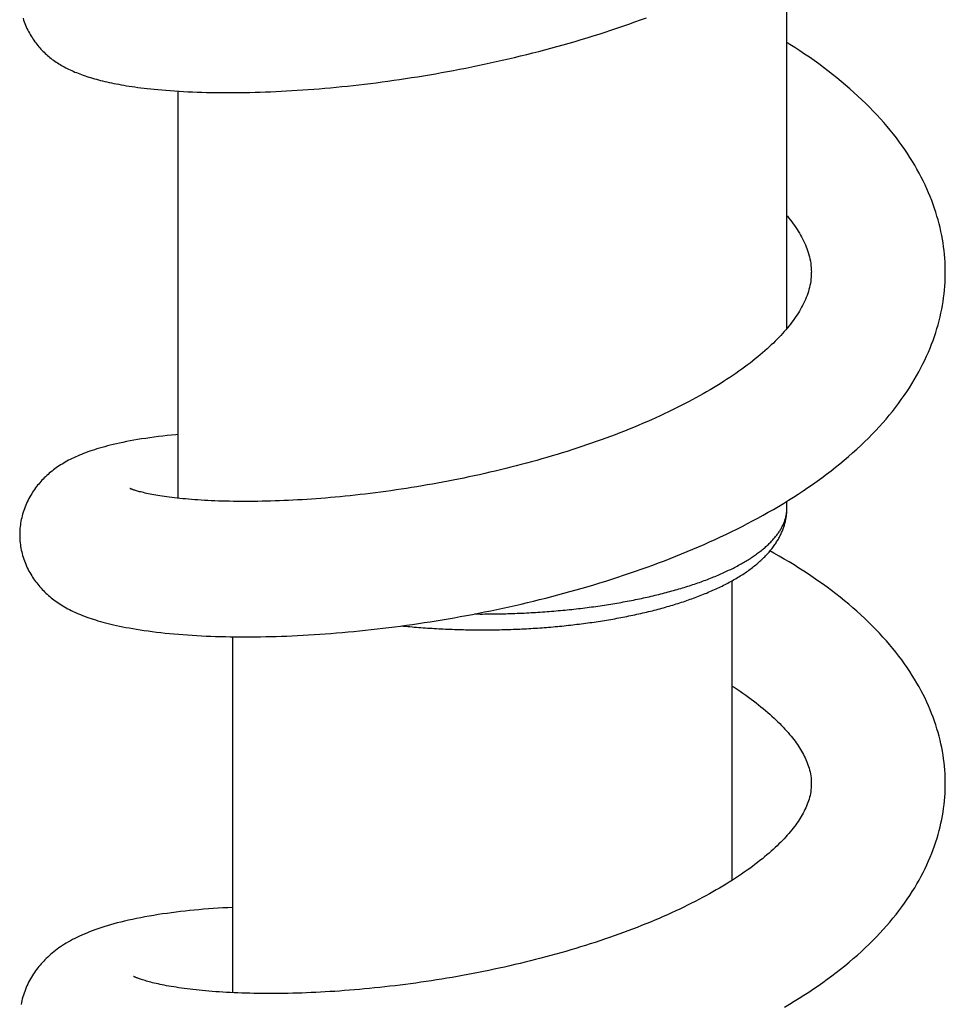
# Model space of a CAD drawing. Header units: millimetres. Extents: x 259 to 1803, y -542 to 1902.
# Tile 32 of 127: x 564 to 602, y 175 to 216. Entities that reach past the tile are written whole.
import ezdxf

# ---------------------------------------------------------------- set-up
doc = ezdxf.new("R2010")
doc.units = ezdxf.units.MM
doc.header["$LTSCALE"] = 30.734
doc.layers.get('0').update_dxf_attribs({"linetype": 'CONTINUOUS'})

msp = doc.modelspace()

# ---------------------------------------------------------------- linework, layer by layer
at = {"color": 7, "linetype": 'CONTINUOUS'}
for p, q in [((595.363, 202.861), (595.363, 218.402)), ((570.363, 195.891), (570.363, 212.601)), ((595.363, 195.495), (595.363, 195.769)), ((593.113, 180.205), (593.113, 192.504)), ((572.613, 175.593), (572.613, 190.203))]:
    msp.add_line(p, q, dxfattribs=at)
for points in [[(564, 215.592), (564.023, 215.522), (564.047, 215.451), (564.073, 215.382), (564.101, 215.313), (564.13, 215.245), (564.161, 215.178), (564.193, 215.112), (564.226, 215.047), (564.26, 214.984), (564.296, 214.922), (564.332, 214.861), (564.369, 214.802), (564.407, 214.744), (564.445, 214.688), (564.485, 214.633), (564.525, 214.58), (564.565, 214.528), (564.606, 214.477), (564.648, 214.427), (564.69, 214.379), (564.732, 214.332), (564.776, 214.286), (564.82, 214.24), (564.865, 214.196), (564.911, 214.152), (564.958, 214.109), (565.006, 214.067), (565.054, 214.026), (565.103, 213.986), (565.153, 213.947), (565.203, 213.908), (565.255, 213.87), (565.307, 213.833), (565.359, 213.797), (565.413, 213.762), (565.467, 213.727), (565.522, 213.693), (565.579, 213.66), (565.636, 213.627), (565.694, 213.595), (565.753, 213.564), (565.813, 213.533), (565.873, 213.503), (565.935, 213.473), (565.998, 213.445), (566.062, 213.416), (566.128, 213.388), (566.194, 213.361), (566.262, 213.334), (566.331, 213.307), (566.401, 213.281), (566.473, 213.255), (566.545, 213.23), (566.619, 213.206), (566.695, 213.181), (566.772, 213.158), (566.85, 213.134), (566.93, 213.111), (567.011, 213.089), (567.094, 213.066), (567.179, 213.044), (567.266, 213.023), (567.355, 213.002), (567.445, 212.981), (567.538, 212.96), (567.632, 212.94), (567.729, 212.92), (567.828, 212.901), (567.929, 212.882), (568.033, 212.863), (568.14, 212.844), (568.249, 212.826), (568.362, 212.808), (568.477, 212.791), (568.595, 212.774), (568.717, 212.757), (568.842, 212.741), (568.97, 212.725), (569.103, 212.709), (569.242, 212.694), (569.386, 212.679), (569.539, 212.664), (569.699, 212.65), (569.868, 212.636), (570.043, 212.622), (570.222, 212.61), (570.404, 212.598), (570.588, 212.588), (570.772, 212.578), (570.958, 212.57), (571.146, 212.563), (571.335, 212.556), (571.526, 212.551), (571.719, 212.547), (571.913, 212.544), (572.109, 212.542), (572.306, 212.54), (572.504, 212.54), (572.704, 212.541), (572.906, 212.543), (573.11, 212.546), (573.316, 212.55), (573.525, 212.556), (573.735, 212.562), (573.948, 212.569), (574.162, 212.578), (574.378, 212.587), (574.595, 212.598), (574.815, 212.609), (575.036, 212.622), (575.258, 212.636), (575.482, 212.651), (575.708, 212.667), (575.934, 212.685), (576.162, 212.703), (576.392, 212.723), (576.622, 212.743), (576.854, 212.765), (577.086, 212.788), (577.319, 212.812), (577.553, 212.838), (577.789, 212.864), (578.025, 212.892), (578.262, 212.92), (578.5, 212.95), (578.739, 212.982), (578.979, 213.014), (579.219, 213.048), (579.461, 213.082), (579.703, 213.118), (579.947, 213.156), (580.191, 213.194), (580.436, 213.234), (580.682, 213.275), (580.929, 213.318), (581.177, 213.361), (581.425, 213.406), (581.674, 213.453), (581.923, 213.5), (582.173, 213.549), (582.423, 213.599), (582.674, 213.651), (582.925, 213.704), (583.175, 213.758), (583.426, 213.813), (583.677, 213.869), (583.928, 213.927), (584.178, 213.986), (584.429, 214.047), (584.679, 214.108), (584.928, 214.171), (585.177, 214.235), (585.426, 214.3), (585.674, 214.366), (585.921, 214.434), (586.168, 214.503), (586.415, 214.574), (586.662, 214.645), (586.908, 214.719), (587.155, 214.793), (587.401, 214.869), (587.647, 214.947), (587.893, 215.026), (588.138, 215.106), (588.383, 215.188), (588.627, 215.271), (588.87, 215.355), (589.112, 215.441), (589.354, 215.529), (589.595, 215.617)], [(601.862, 205.165), (601.862, 205.272), (601.858, 205.428), (601.851, 205.584), (601.841, 205.741), (601.828, 205.897), (601.812, 206.054), (601.792, 206.211), (601.77, 206.369), (601.744, 206.526), (601.715, 206.683), (601.683, 206.841), (601.647, 206.999), (601.608, 207.156), (601.566, 207.315), (601.521, 207.473), (601.472, 207.632), (601.42, 207.791), (601.364, 207.951), (601.305, 208.111), (601.242, 208.271), (601.175, 208.431), (601.105, 208.592), (601.031, 208.753), (600.954, 208.914), (600.872, 209.075), (600.787, 209.236), (600.699, 209.398), (600.606, 209.559), (600.509, 209.72), (600.409, 209.881), (600.305, 210.042), (600.197, 210.202), (600.086, 210.361), (599.971, 210.521), (599.852, 210.679), (599.729, 210.838), (599.602, 210.996), (599.471, 211.153), (599.336, 211.311), (599.196, 211.469), (599.052, 211.626), (598.904, 211.782), (598.752, 211.938), (598.596, 212.094), (598.437, 212.248), (598.273, 212.401), (598.107, 212.553), (597.937, 212.703), (597.764, 212.853), (597.588, 213.001), (597.409, 213.147), (597.227, 213.292), (597.043, 213.435), (596.856, 213.577), (596.666, 213.717), (596.475, 213.855), (596.281, 213.991), (596.084, 214.126), (595.886, 214.259), (595.686, 214.39), (595.484, 214.52), (595.363, 214.596)], [(595.363, 207.485), (595.38, 207.464), (595.442, 207.388), (595.502, 207.312), (595.56, 207.235), (595.617, 207.159), (595.672, 207.082), (595.725, 207.005), (595.776, 206.927), (595.825, 206.85), (595.873, 206.772), (595.919, 206.693), (595.962, 206.615), (596.004, 206.536), (596.044, 206.457), (596.082, 206.377), (596.117, 206.297), (596.151, 206.217), (596.182, 206.136), (596.211, 206.054), (596.238, 205.972), (596.263, 205.888), (596.285, 205.804), (596.305, 205.718), (596.322, 205.629), (596.336, 205.539), (596.348, 205.446), (596.356, 205.35), (596.361, 205.251), (596.363, 205.165)], [(596.362, 205.165), (596.361, 205.082), (596.356, 204.984), (596.348, 204.89), (596.337, 204.799), (596.323, 204.711), (596.306, 204.624), (596.287, 204.539), (596.265, 204.456), (596.241, 204.373), (596.214, 204.29), (596.185, 204.208), (596.153, 204.127), (596.12, 204.046), (596.084, 203.966), (596.046, 203.887), (596.006, 203.808), (595.965, 203.73), (595.922, 203.653), (595.877, 203.576), (595.83, 203.499), (595.781, 203.423), (595.73, 203.346), (595.677, 203.269), (595.622, 203.192), (595.565, 203.115), (595.506, 203.038), (595.445, 202.961), (595.382, 202.884), (595.317, 202.807), (595.25, 202.73), (595.181, 202.653), (595.11, 202.575), (595.037, 202.497), (594.961, 202.419), (594.883, 202.341), (594.803, 202.262), (594.72, 202.182), (594.634, 202.102), (594.545, 202.021), (594.454, 201.939), (594.359, 201.857), (594.262, 201.774), (594.162, 201.691), (594.06, 201.607), (593.954, 201.524), (593.846, 201.439), (593.735, 201.355), (593.622, 201.27), (593.506, 201.186), (593.387, 201.101), (593.265, 201.016), (593.141, 200.93), (593.015, 200.845), (592.885, 200.76), (592.754, 200.676), (592.62, 200.591), (592.483, 200.506), (592.345, 200.422), (592.204, 200.338), (592.061, 200.255), (591.916, 200.172), (591.769, 200.089), (591.619, 200.007), (591.468, 199.925), (591.314, 199.843), (591.157, 199.762), (590.997, 199.68), (590.833, 199.598), (590.667, 199.516), (590.497, 199.434), (590.325, 199.353), (590.15, 199.271), (589.974, 199.191), (589.796, 199.111), (589.616, 199.032), (589.435, 198.954), (589.251, 198.877), (589.066, 198.8), (588.879, 198.724), (588.691, 198.648), (588.501, 198.574), (588.309, 198.5), (588.117, 198.427), (587.923, 198.355), (587.728, 198.285), (587.532, 198.215), (587.335, 198.145), (587.137, 198.077), (586.937, 198.01), (586.737, 197.944), (586.535, 197.878), (586.333, 197.814), (586.129, 197.75), (585.924, 197.687), (585.718, 197.626), (585.51, 197.564), (585.302, 197.504), (585.092, 197.445), (584.881, 197.387), (584.67, 197.329), (584.457, 197.273), (584.244, 197.217), (584.03, 197.162), (583.816, 197.109), (583.601, 197.056), (583.386, 197.005), (583.17, 196.954), (582.955, 196.905), (582.739, 196.857), (582.524, 196.809), (582.308, 196.763), (582.093, 196.718), (581.878, 196.674), (581.664, 196.632), (581.45, 196.59), (581.236, 196.549), (581.022, 196.51), (580.808, 196.471), (580.594, 196.434), (580.38, 196.397), (580.167, 196.362), (579.953, 196.327), (579.739, 196.294), (579.526, 196.261), (579.314, 196.23), (579.101, 196.2), (578.889, 196.17), (578.678, 196.142), (578.468, 196.115), (578.258, 196.089), (578.05, 196.063), (577.842, 196.039), (577.635, 196.016), (577.43, 195.994), (577.225, 195.973), (577.022, 195.953), (576.821, 195.934), (576.621, 195.916), (576.423, 195.899), (576.226, 195.884), (576.031, 195.869), (575.838, 195.855), (575.647, 195.842), (575.457, 195.83), (575.268, 195.819), (575.08, 195.809), (574.894, 195.8), (574.71, 195.792), (574.527, 195.784), (574.346, 195.778), (574.166, 195.773), (573.988, 195.768), (573.812, 195.764), (573.638, 195.761), (573.466, 195.759), (573.296, 195.758), (573.128, 195.758), (572.962, 195.758), (572.799, 195.759), (572.639, 195.761), (572.48, 195.764), (572.325, 195.768), (572.172, 195.772), (572.022, 195.777), (571.874, 195.782), (571.73, 195.789), (571.588, 195.796), (571.449, 195.803), (571.313, 195.811), (571.18, 195.82), (571.049, 195.829), (570.921, 195.839), (570.797, 195.849), (570.675, 195.86), (570.556, 195.871), (570.44, 195.883), (570.327, 195.895), (570.217, 195.908), (570.109, 195.921), (570.005, 195.934), (569.904, 195.948), (569.806, 195.961), (569.711, 195.975), (569.62, 195.99), (569.532, 196.004), (569.447, 196.019), (569.366, 196.033), (569.288, 196.048), (569.213, 196.062), (569.142, 196.077), (569.074, 196.091), (569.01, 196.105), (568.95, 196.12), (568.892, 196.133), (568.838, 196.147), (568.788, 196.16), (568.741, 196.173), (568.697, 196.185), (568.657, 196.197)], [(593.077, 194.515), (593.298, 194.623), (593.517, 194.734), (593.736, 194.847), (593.953, 194.961), (594.169, 195.077), (594.383, 195.195), (594.595, 195.314), (594.805, 195.435), (595.013, 195.557), (595.219, 195.681), (595.423, 195.806), (595.625, 195.933), (595.825, 196.062), (596.023, 196.193), (596.22, 196.325), (596.414, 196.46), (596.607, 196.596), (596.797, 196.734), (596.985, 196.875), (597.17, 197.016), (597.353, 197.16), (597.533, 197.305), (597.711, 197.452), (597.885, 197.6), (598.056, 197.75), (598.224, 197.901), (598.388, 198.053), (598.548, 198.206), (598.704, 198.36), (598.857, 198.515), (599.006, 198.67), (599.15, 198.826), (599.291, 198.983), (599.428, 199.141), (599.561, 199.299), (599.691, 199.458), (599.816, 199.618), (599.938, 199.779), (600.056, 199.94), (600.171, 200.102), (600.281, 200.264), (600.387, 200.427), (600.489, 200.589), (600.588, 200.752), (600.682, 200.914), (600.772, 201.077), (600.859, 201.239), (600.942, 201.402), (601.021, 201.564), (601.096, 201.726), (601.167, 201.888), (601.235, 202.05), (601.299, 202.211), (601.359, 202.372), (601.415, 202.533), (601.469, 202.693), (601.518, 202.853), (601.564, 203.013), (601.607, 203.172), (601.646, 203.331), (601.682, 203.489), (601.714, 203.647), (601.744, 203.805), (601.77, 203.963), (601.792, 204.12), (601.812, 204.277), (601.828, 204.434), (601.841, 204.591), (601.851, 204.748), (601.858, 204.905), (601.862, 205.062), (601.863, 205.165)], [(570.363, 198.506), (570.275, 198.498), (570.093, 198.48), (569.912, 198.461), (569.734, 198.441), (569.557, 198.42), (569.381, 198.397), (569.208, 198.374), (569.037, 198.349), (568.869, 198.323), (568.706, 198.297), (568.546, 198.269), (568.392, 198.241), (568.243, 198.213), (568.1, 198.184), (567.963, 198.155), (567.831, 198.126), (567.705, 198.096), (567.583, 198.067), (567.466, 198.037), (567.353, 198.007), (567.244, 197.976), (567.139, 197.946), (567.037, 197.915), (566.938, 197.884), (566.842, 197.852), (566.748, 197.821), (566.658, 197.789), (566.569, 197.756), (566.484, 197.724), (566.4, 197.69), (566.319, 197.657), (566.24, 197.623), (566.163, 197.589), (566.087, 197.554), (566.014, 197.519), (565.942, 197.483), (565.872, 197.447), (565.804, 197.41), (565.737, 197.373), (565.671, 197.335), (565.607, 197.296), (565.544, 197.257), (565.482, 197.217), (565.422, 197.176), (565.362, 197.135), (565.304, 197.093), (565.246, 197.05), (565.19, 197.006), (565.134, 196.961), (565.079, 196.915), (565.026, 196.868), (564.973, 196.821), (564.922, 196.773), (564.873, 196.724), (564.825, 196.675), (564.778, 196.626), (564.732, 196.576), (564.687, 196.525), (564.643, 196.474), (564.6, 196.421), (564.558, 196.367), (564.516, 196.311), (564.475, 196.254), (564.435, 196.196), (564.395, 196.136), (564.356, 196.074), (564.318, 196.011), (564.281, 195.946), (564.245, 195.88), (564.21, 195.812), (564.176, 195.744), (564.144, 195.674), (564.113, 195.603), (564.084, 195.531), (564.057, 195.459), (564.031, 195.386), (564.007, 195.313), (563.985, 195.239), (563.965, 195.166), (563.946, 195.092), (563.93, 195.019), (563.915, 194.945), (563.902, 194.872), (563.892, 194.8), (563.882, 194.727), (563.875, 194.655), (563.87, 194.584), (563.866, 194.513), (563.864, 194.443), (563.863, 194.392)], [(568.657, 196.197), (568.62, 196.208), (568.586, 196.218), (568.556, 196.228), (568.528, 196.237), (568.504, 196.246), (568.482, 196.254), (568.463, 196.261), (568.446, 196.267), (568.432, 196.273), (568.42, 196.278), (568.41, 196.282), (568.402, 196.286), (568.395, 196.289), (568.391, 196.291), (568.388, 196.292), (568.387, 196.293)], [(563.863, 194.392), (563.864, 194.342), (563.866, 194.271), (563.87, 194.2), (563.875, 194.129), (563.882, 194.057), (563.892, 193.984), (563.902, 193.911), (563.915, 193.838), (563.93, 193.764), (563.946, 193.691), (563.965, 193.617), (563.985, 193.543), (564.007, 193.469), (564.031, 193.396), (564.057, 193.323), (564.085, 193.251), (564.114, 193.179), (564.144, 193.108), (564.177, 193.038), (564.21, 192.97), (564.245, 192.902), (564.281, 192.836), (564.318, 192.771), (564.357, 192.708), (564.396, 192.646), (564.436, 192.585), (564.477, 192.526), (564.519, 192.468), (564.561, 192.412), (564.605, 192.357), (564.649, 192.303), (564.694, 192.25), (564.74, 192.198), (564.787, 192.147), (564.835, 192.097), (564.884, 192.047), (564.935, 191.998), (564.988, 191.949), (565.041, 191.901), (565.096, 191.854), (565.152, 191.807), (565.209, 191.762), (565.267, 191.718), (565.325, 191.674), (565.385, 191.632), (565.446, 191.59), (565.508, 191.55), (565.571, 191.509), (565.636, 191.47), (565.702, 191.431), (565.769, 191.393), (565.838, 191.355), (565.909, 191.319), (565.981, 191.283), (566.054, 191.247), (566.129, 191.213), (566.205, 191.178), (566.283, 191.145), (566.363, 191.112), (566.445, 191.079), (566.529, 191.047), (566.615, 191.015), (566.703, 190.984), (566.793, 190.953), (566.885, 190.923), (566.98, 190.893), (567.077, 190.864), (567.177, 190.835), (567.28, 190.806), (567.386, 190.778), (567.494, 190.75), (567.606, 190.722), (567.721, 190.695), (567.84, 190.668), (567.963, 190.642), (568.091, 190.615), (568.223, 190.589), (568.361, 190.564), (568.504, 190.538), (568.653, 190.513), (568.808, 190.488), (568.968, 190.464), (569.133, 190.441), (569.303, 190.418), (569.477, 190.396), (569.653, 190.376), (569.832, 190.356), (570.013, 190.338), (570.195, 190.321), (570.379, 190.305), (570.564, 190.291), (570.75, 190.277), (570.939, 190.265), (571.129, 190.253), (571.321, 190.243), (571.515, 190.234), (571.71, 190.226), (571.908, 190.219), (572.107, 190.213), (572.308, 190.208), (572.51, 190.204), (572.714, 190.201), (572.919, 190.2), (573.125, 190.199), (573.333, 190.2), (573.542, 190.201), (573.753, 190.204), (573.966, 190.208), (574.18, 190.213), (574.396, 190.219), (574.613, 190.226), (574.832, 190.234), (575.053, 190.243), (575.275, 190.254), (575.499, 190.266), (575.724, 190.278), (575.951, 190.292), (576.18, 190.308), (576.41, 190.324), (576.641, 190.341), (576.874, 190.36), (577.108, 190.38), (577.343, 190.401), (577.579, 190.423), (577.816, 190.447), (578.055, 190.472), (578.294, 190.497), (578.534, 190.525), (578.775, 190.553), (579.016, 190.582), (579.258, 190.613), (579.501, 190.645), (579.744, 190.678), (579.987, 190.712), (580.231, 190.747), (580.475, 190.784), (580.72, 190.822), (580.965, 190.861), (581.211, 190.902), (581.457, 190.943), (581.704, 190.986), (581.952, 191.031), (582.2, 191.076), (582.449, 191.123), (582.699, 191.172), (582.949, 191.221), (583.2, 191.272), (583.45, 191.325), (583.701, 191.379), (583.953, 191.434), (584.204, 191.49), (584.455, 191.548), (584.706, 191.607), (584.957, 191.667), (585.207, 191.728), (585.458, 191.791), (585.708, 191.856), (585.957, 191.921), (586.206, 191.988), (586.454, 192.056), (586.702, 192.125), (586.949, 192.196), (587.195, 192.268), (587.44, 192.341), (587.685, 192.415), (587.929, 192.491), (588.172, 192.568), (588.415, 192.647), (588.657, 192.727), (588.899, 192.808), (589.139, 192.891), (589.379, 192.975), (589.619, 193.06), (589.857, 193.147), (590.095, 193.236), (590.331, 193.326), (590.567, 193.417), (590.802, 193.51), (591.035, 193.604), (591.267, 193.7), (591.499, 193.796), (591.728, 193.895), (591.957, 193.995), (592.184, 194.096), (592.409, 194.198), (592.633, 194.302), (592.856, 194.407), (593.077, 194.515)], [(601.862, 184.171), (601.861, 184.277), (601.857, 184.43), (601.85, 184.582), (601.84, 184.735), (601.827, 184.888), (601.811, 185.041), (601.791, 185.195), (601.769, 185.348), (601.743, 185.502), (601.714, 185.656), (601.681, 185.811), (601.646, 185.965), (601.607, 186.12), (601.564, 186.275), (601.519, 186.43), (601.47, 186.586), (601.417, 186.741), (601.362, 186.897), (601.302, 187.052), (601.239, 187.208), (601.173, 187.364), (601.103, 187.52), (601.029, 187.677), (600.952, 187.833), (600.871, 187.99), (600.785, 188.147), (600.696, 188.304), (600.603, 188.462), (600.506, 188.62), (600.404, 188.778), (600.298, 188.936), (600.189, 189.093), (600.075, 189.251), (599.956, 189.409), (599.834, 189.567), (599.708, 189.724), (599.577, 189.88), (599.442, 190.037), (599.304, 190.192), (599.161, 190.347), (599.015, 190.5), (598.866, 190.653), (598.712, 190.804), (598.556, 190.954), (598.396, 191.103), (598.233, 191.25), (598.067, 191.395), (597.898, 191.539), (597.726, 191.682), (597.552, 191.823), (597.374, 191.963), (597.193, 192.101), (597.009, 192.237), (596.823, 192.372), (596.634, 192.506), (596.443, 192.638), (596.249, 192.768), (596.053, 192.897), (595.854, 193.024), (595.653, 193.15), (595.45, 193.274), (595.245, 193.396), (595.037, 193.517), (594.828, 193.636), (594.665, 193.727)], [(593.113, 188.182), (593.197, 188.128), (593.319, 188.047), (593.438, 187.966), (593.554, 187.886), (593.668, 187.807), (593.778, 187.727), (593.886, 187.648), (593.991, 187.569), (594.093, 187.491), (594.193, 187.412), (594.291, 187.334), (594.386, 187.256), (594.48, 187.177), (594.571, 187.099), (594.66, 187.02), (594.747, 186.943), (594.83, 186.865), (594.911, 186.789), (594.99, 186.712), (595.066, 186.637), (595.139, 186.562), (595.211, 186.487), (595.279, 186.413), (595.345, 186.34), (595.409, 186.267), (595.47, 186.195), (595.529, 186.123), (595.586, 186.052), (595.641, 185.982), (595.693, 185.912), (595.743, 185.843), (595.791, 185.775), (595.837, 185.708), (595.88, 185.641), (595.921, 185.575), (595.961, 185.509), (595.999, 185.443), (596.036, 185.375), (596.072, 185.307), (596.106, 185.237), (596.139, 185.167), (596.169, 185.095), (596.198, 185.024), (596.225, 184.951), (596.249, 184.878), (596.272, 184.804), (596.292, 184.729), (596.31, 184.654), (596.325, 184.576), (596.338, 184.497), (596.349, 184.416), (596.356, 184.333), (596.361, 184.247), (596.362, 184.172)], [(596.362, 184.172), (596.361, 184.096), (596.356, 184.008), (596.348, 183.924), (596.337, 183.844), (596.324, 183.766), (596.309, 183.691), (596.291, 183.616), (596.27, 183.543), (596.248, 183.47), (596.223, 183.398), (596.196, 183.326), (596.166, 183.254), (596.135, 183.182), (596.101, 183.111), (596.066, 183.04), (596.028, 182.969), (595.99, 182.899), (595.949, 182.83), (595.907, 182.762), (595.863, 182.693), (595.817, 182.624), (595.77, 182.555), (595.72, 182.485), (595.667, 182.415), (595.613, 182.344), (595.557, 182.273), (595.498, 182.201), (595.437, 182.13), (595.375, 182.059), (595.311, 181.987), (595.245, 181.915), (595.176, 181.844), (595.105, 181.771), (595.032, 181.698), (594.957, 181.625), (594.878, 181.55), (594.798, 181.476), (594.714, 181.4), (594.627, 181.324), (594.538, 181.247), (594.446, 181.17), (594.351, 181.092), (594.253, 181.013), (594.153, 180.935), (594.049, 180.855), (593.943, 180.776), (593.834, 180.696), (593.722, 180.616), (593.608, 180.535), (593.491, 180.455), (593.371, 180.374), (593.249, 180.293), (593.124, 180.212), (592.996, 180.132), (592.866, 180.051), (592.733, 179.971), (592.599, 179.89), (592.461, 179.81), (592.322, 179.731), (592.18, 179.651), (592.036, 179.572), (591.89, 179.494), (591.742, 179.416), (591.592, 179.338), (591.44, 179.261), (591.284, 179.183), (591.124, 179.105), (590.962, 179.028), (590.796, 178.95), (590.627, 178.872), (590.456, 178.795), (590.283, 178.719), (590.109, 178.643), (589.932, 178.568), (589.754, 178.493), (589.573, 178.419), (589.391, 178.346), (589.207, 178.273), (589.021, 178.202), (588.834, 178.131), (588.645, 178.061), (588.455, 177.991), (588.263, 177.923), (588.07, 177.855), (587.876, 177.789), (587.681, 177.723), (587.485, 177.658), (587.287, 177.594), (587.089, 177.531), (586.889, 177.469), (586.689, 177.408), (586.487, 177.348), (586.284, 177.288), (586.08, 177.23), (585.874, 177.172), (585.667, 177.116), (585.46, 177.06), (585.251, 177.005), (585.041, 176.951), (584.83, 176.898), (584.618, 176.845), (584.406, 176.794), (584.193, 176.744), (583.979, 176.695), (583.765, 176.647), (583.551, 176.599), (583.336, 176.553), (583.121, 176.508), (582.907, 176.464), (582.692, 176.421), (582.477, 176.38), (582.263, 176.339), (582.048, 176.299), (581.833, 176.261), (581.619, 176.223), (581.405, 176.187), (581.191, 176.151), (580.977, 176.117), (580.763, 176.084), (580.55, 176.052), (580.336, 176.02), (580.123, 175.99), (579.911, 175.961), (579.698, 175.933), (579.486, 175.906), (579.274, 175.88), (579.063, 175.855), (578.852, 175.831), (578.642, 175.808), (578.433, 175.786), (578.225, 175.765), (578.017, 175.745), (577.811, 175.726), (577.606, 175.709), (577.402, 175.692), (577.199, 175.676), (576.998, 175.662), (576.798, 175.648), (576.6, 175.635), (576.403, 175.624), (576.208, 175.613), (576.015, 175.603), (575.824, 175.595), (575.634, 175.587), (575.445, 175.58), (575.258, 175.574), (575.073, 175.569), (574.889, 175.565), (574.706, 175.562), (574.525, 175.56), (574.346, 175.558), (574.169, 175.558), (573.993, 175.558), (573.819, 175.559), (573.647, 175.561), (573.477, 175.564), (573.31, 175.568), (573.144, 175.572), (572.981, 175.578), (572.821, 175.584), (572.662, 175.59), (572.506, 175.598), (572.353, 175.606), (572.203, 175.615), (572.055, 175.624), (571.91, 175.634), (571.768, 175.645), (571.629, 175.656), (571.493, 175.668), (571.36, 175.681), (571.23, 175.693), (571.103, 175.707), (570.978, 175.721), (570.857, 175.735), (570.738, 175.75), (570.622, 175.765), (570.509, 175.78), (570.399, 175.796), (570.291, 175.813), (570.186, 175.829), (570.085, 175.846), (569.986, 175.863), (569.891, 175.881), (569.799, 175.898), (569.711, 175.916), (569.625, 175.933), (569.543, 175.951), (569.465, 175.968), (569.389, 175.986), (569.317, 176.003), (569.249, 176.02), (569.184, 176.037), (569.122, 176.054), (569.063, 176.07), (569.008, 176.087), (568.956, 176.102), (568.908, 176.117), (568.863, 176.132), (568.821, 176.146)], [(596.64, 175.878), (596.83, 176.011), (597.017, 176.146), (597.202, 176.282), (597.384, 176.421), (597.563, 176.56), (597.74, 176.702), (597.914, 176.845), (598.085, 176.99), (598.252, 177.136), (598.416, 177.283), (598.576, 177.432), (598.732, 177.581), (598.885, 177.732), (599.033, 177.882), (599.178, 178.034), (599.318, 178.186), (599.454, 178.339), (599.586, 178.492), (599.714, 178.646), (599.839, 178.801), (599.96, 178.956), (600.077, 179.113), (600.191, 179.27), (600.3, 179.427), (600.406, 179.585), (600.507, 179.743), (600.605, 179.9), (600.698, 180.058), (600.788, 180.216), (600.873, 180.373), (600.955, 180.531), (601.033, 180.688), (601.107, 180.845), (601.178, 181.002), (601.244, 181.159), (601.307, 181.315), (601.367, 181.471), (601.423, 181.626), (601.475, 181.781), (601.524, 181.936), (601.569, 182.091), (601.611, 182.245), (601.649, 182.398), (601.685, 182.551), (601.716, 182.704), (601.745, 182.856), (601.771, 183.008), (601.793, 183.16), (601.812, 183.312), (601.828, 183.463), (601.841, 183.614), (601.851, 183.766), (601.857, 183.918), (601.861, 184.07), (601.862, 184.171)], [(572.613, 179.092), (572.612, 179.092), (572.408, 179.082), (572.206, 179.071), (572.005, 179.058), (571.807, 179.045), (571.61, 179.03), (571.415, 179.015), (571.222, 178.998), (571.031, 178.981), (570.841, 178.962), (570.654, 178.942), (570.467, 178.921), (570.282, 178.898), (570.097, 178.875), (569.913, 178.85), (569.73, 178.824), (569.546, 178.796), (569.364, 178.766), (569.184, 178.736), (569.006, 178.704), (568.831, 178.671), (568.659, 178.637), (568.492, 178.602), (568.33, 178.566), (568.172, 178.529), (568.019, 178.492), (567.871, 178.454), (567.727, 178.416), (567.588, 178.377), (567.453, 178.337), (567.322, 178.297), (567.195, 178.256), (567.072, 178.214), (566.953, 178.172), (566.838, 178.13), (566.726, 178.087), (566.617, 178.043), (566.512, 177.999), (566.41, 177.955), (566.312, 177.91), (566.216, 177.864), (566.123, 177.818), (566.033, 177.772), (565.946, 177.725), (565.861, 177.677), (565.778, 177.628), (565.698, 177.579), (565.62, 177.53), (565.544, 177.479), (565.471, 177.428), (565.399, 177.377), (565.329, 177.324), (565.262, 177.271), (565.196, 177.218), (565.133, 177.164), (565.072, 177.11), (565.014, 177.056), (564.957, 177.002), (564.902, 176.948), (564.849, 176.893), (564.797, 176.837), (564.747, 176.781), (564.698, 176.724), (564.65, 176.666), (564.604, 176.607), (564.558, 176.547), (564.514, 176.486), (564.47, 176.424), (564.428, 176.361), (564.386, 176.296), (564.346, 176.229), (564.306, 176.161), (564.268, 176.091), (564.231, 176.02), (564.195, 175.948), (564.161, 175.874), (564.128, 175.799), (564.097, 175.724), (564.068, 175.648), (564.041, 175.571), (564.016, 175.494), (563.992, 175.417), (563.971, 175.34), (563.951, 175.263), (563.934, 175.185), (563.918, 175.108)], [(568.821, 176.146), (568.782, 176.16), (568.746, 176.173), (568.713, 176.185), (568.683, 176.196), (568.657, 176.207), (568.633, 176.217), (568.612, 176.226), (568.593, 176.234), (568.578, 176.241), (568.564, 176.248), (568.553, 176.253), (568.544, 176.258), (568.538, 176.261), (568.536, 176.262)], [(595.257, 174.999), (595.46, 175.12), (595.662, 175.242), (595.861, 175.365), (596.059, 175.491), (596.255, 175.618), (596.448, 175.747), (596.64, 175.878)]]:
    msp.add_lwpolyline(points, dxfattribs=at)
msp.add_open_spline([(579.55, 190.651), (579.571, 190.649), (579.711, 190.635), (579.973, 190.611), (580.335, 190.581), (580.699, 190.556), (581.066, 190.534), (581.433, 190.516), (581.802, 190.503), (582.172, 190.493), (582.542, 190.488), (582.913, 190.486), (583.283, 190.489), (583.653, 190.495), (584.023, 190.506), (584.391, 190.521), (584.759, 190.539), (585.124, 190.562), (585.488, 190.589), (585.849, 190.619), (586.208, 190.654), (586.565, 190.693), (586.918, 190.735), (587.268, 190.782), (587.614, 190.832), (587.956, 190.887), (588.294, 190.945), (588.628, 191.007), (588.957, 191.073), (589.281, 191.143), (589.599, 191.216), (589.913, 191.294), (590.22, 191.375), (590.522, 191.46), (590.818, 191.549), (591.107, 191.642), (591.39, 191.739), (591.666, 191.84), (591.935, 191.945), (592.197, 192.054), (592.451, 192.167), (592.698, 192.284), (592.936, 192.406), (593.166, 192.532), (593.387, 192.663), (593.598, 192.798), (593.799, 192.936), (593.989, 193.079), (594.167, 193.225), (594.333, 193.374), (594.486, 193.524), (594.625, 193.676), (594.751, 193.829), (594.863, 193.982), (594.963, 194.135), (595.051, 194.288), (595.127, 194.441), (595.191, 194.593), (595.245, 194.744), (595.288, 194.895), (595.322, 195.045), (595.345, 195.195), (595.359, 195.345), (595.363, 195.445), (595.363, 195.495)], degree=3, knots=[0, 0, 0, 0, 0.003482, 0.023813, 0.044255, 0.064793, 0.08542, 0.106119, 0.126872, 0.147666, 0.168489, 0.189323, 0.210155, 0.230967, 0.251748, 0.272483, 0.293152, 0.313745, 0.334251, 0.354648, 0.374924, 0.395072, 0.415074, 0.434907, 0.454575, 0.474067, 0.493343, 0.512421, 0.531289, 0.549914, 0.568303, 0.586458, 0.604347, 0.621967, 0.639333, 0.656424, 0.673214, 0.689739, 0.705988, 0.721909, 0.737559, 0.752936, 0.767958, 0.782698, 0.797148, 0.811213, 0.824947, 0.838335, 0.851262, 0.863768, 0.875857, 0.887437, 0.898509, 0.909182, 0.919486, 0.929359, 0.938909, 0.948148, 0.957155, 0.965953, 0.974593, 0.983124, 0.991575, 1, 1, 1, 1], dxfattribs=at)
at = {"color": 9, "linetype": 'CONTINUOUS'}
msp.add_open_spline([(582.535, 191.14), (582.549, 191.14), (582.69, 191.138), (582.958, 191.138), (583.339, 191.141), (583.72, 191.148), (584.099, 191.159), (584.478, 191.174), (584.855, 191.193), (585.23, 191.216), (585.604, 191.244), (585.974, 191.275), (586.342, 191.31), (586.706, 191.349), (587.067, 191.391), (587.424, 191.438), (587.777, 191.488), (588.125, 191.542), (588.468, 191.6), (588.806, 191.662), (589.139, 191.726), (589.465, 191.795), (589.786, 191.867), (590.1, 191.942), (590.407, 192.021), (590.708, 192.102), (591.001, 192.187), (591.286, 192.275), (591.564, 192.366), (591.833, 192.46), (592.095, 192.557), (592.347, 192.656), (592.591, 192.758), (592.826, 192.863), (593.051, 192.97), (593.267, 193.079), (593.474, 193.191), (593.67, 193.305), (593.857, 193.421), (594.033, 193.539), (594.199, 193.658), (594.355, 193.779), (594.499, 193.902), (594.633, 194.027), (594.756, 194.153), (594.868, 194.28), (594.969, 194.408), (595.059, 194.537), (595.137, 194.668), (595.204, 194.799), (595.259, 194.93), (595.303, 195.063), (595.335, 195.196), (595.355, 195.329), (595.362, 195.429), (595.363, 195.484), (595.363, 195.495)], degree=3, knots=[0, 0, 0, 0, 0.002927, 0.029492, 0.056051, 0.082583, 0.109066, 0.135479, 0.1618, 0.188008, 0.214081, 0.239999, 0.265739, 0.291283, 0.31661, 0.341698, 0.366529, 0.391084, 0.415342, 0.439286, 0.462898, 0.486159, 0.509052, 0.531562, 0.553671, 0.575365, 0.596629, 0.617448, 0.637811, 0.657704, 0.677116, 0.696037, 0.714458, 0.73237, 0.749766, 0.766642, 0.782993, 0.798817, 0.814113, 0.828882, 0.84313, 0.856861, 0.870085, 0.882814, 0.895063, 0.906852, 0.918204, 0.929147, 0.939714, 0.949942, 0.959875, 0.969561, 0.979053, 0.988408, 0.997685, 1, 1, 1, 1], dxfattribs=at)

doc.saveas('drawing.dxf')
